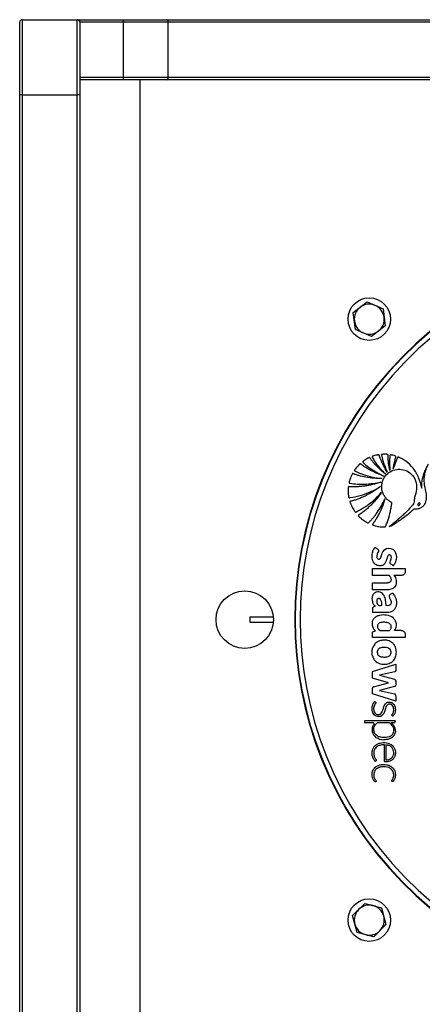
# Paper-space layout 'Wall Base Bracket' of a CAD drawing. Header units: millimetres. Extents: x 2123 to 18395, y 1042 to 15955.
# Tile 26 of 48: x 2878 to 3039, y 12302 to 12695. Entities that reach past the tile are written whole.
import ezdxf

# ---------------------------------------------------------------- set-up
doc = ezdxf.new("R2010")
doc.units = ezdxf.units.MM
doc.layers.add('COMPONENT_GEOMETRY', color=7, linetype='Continuous')
doc.styles.add('SLDTEXTSTYLE1', font='TXT', dxfattribs={"width": 0.75})
doc.dimstyles.new('SLDDIMSTYLE2', dxfattribs={"dimtxt": 100, "dimasz": 6.604, "dimexe": 0, "dimexo": 0.0625, "dimgap": 25, "dimtad": 0, "dimtih": 1, "dimtoh": 1, "dimdec": 0, "dimlfac": 0.5, "dimrnd": 1e-09, "dimzin": 12, "dimdsep": 46, "dimtxsty": 'SLDTEXTSTYLE1', "dimsah": 1, "dimcen": 0.09, "dimadec": 0, "dimazin": 3, "dimtfac": 1, "dimtdec": 3, "dimtofl": 0, "dimtmove": 0, "dimatfit": 3, "dimfxl": 1, "dimfrac": 2, "dimtolj": 1, "dimtzin": 12, "dimarcsym": 0})

# ---------------------------------------------------------------- blocks, each defined once
blk = doc.blocks.new('_D_20')
at = {"layer": 'COMPONENT_GEOMETRY', "color": 7, "ltscale": 2}
for p, q in [((10064.23, 12394.74), (10064.23, 8451.28)), ((2878.37, 12242.92), (2878.37, 8451.28)), ((2878.37, 8457.63), (6323.52, 8457.63)), ((10064.23, 8457.63), (6619.08, 8457.63))]:
    blk.add_line(p, q, dxfattribs=at)
for points in [[(2878.37, 8457.63), (2884.97, 8456.61), (2884.97, 8458.64)], [(10064.23, 8457.63), (10057.62, 8458.64), (10057.62, 8456.61)]]:
    blk.add_solid(points, dxfattribs=at)
at = {"layer": 'COMPONENT_GEOMETRY', "color": 7, "ltscale": 2, "insert": (6323.52, 8507.16), "char_height": 100, "attachment_point": 1, "style": 'SLDTEXTSTYLE1'}
blk.add_mtext('3593', dxfattribs=at)

psp = doc.layouts.new('Wall Base Bracket')

# ---------------------------------------------------------------- linework, layer by layer
at = {"color": 7, "linetype": 'Continuous', "lineweight": 25, "ltscale": 2}
for p, q in [((2879.37, 12695.46), (2879.37, 12665.46)), ((2879.37, 12695.46), (2901.37, 12695.46)), ((2901.37, 12665.46), (2901.37, 12695.46)), ((2901.37, 12695.46), (2902.37, 12695.46)), ((2902.37, 12695.46), (2919.72, 12695.46)), ((2902.37, 12694.46), (2902.37, 12695.46)), ((2919.72, 12695.46), (2936.89, 12695.46)), ((2919.72, 12695.46), (2919.72, 12694.46)), ((2936.89, 12695.46), (3133.53, 12695.46)), ((2878.37, 12665.46), (2878.37, 12694.46)), ((2902.37, 12694.46), (2902.37, 12665.46)), ((2919.72, 12694.46), (2902.37, 12694.46)), ((2919.72, 12694.46), (2919.72, 12672.46)), ((2937.79, 12694.46), (2919.72, 12694.46)), ((2937.79, 12672.46), (2937.79, 12694.46)), ((3134.44, 12694.46), (2937.79, 12694.46)), ((2902.37, 12672.46), (2919.72, 12672.46)), ((2919.72, 12671.46), (2902.37, 12671.46)), ((2919.72, 12672.46), (2937.79, 12672.46)), ((2919.72, 12672.46), (2919.72, 12671.46)), ((2936.89, 12671.46), (2919.72, 12671.46)), ((3133.53, 12671.46), (2936.89, 12671.46)), ((2937.79, 12672.46), (3134.44, 12672.46)), ((2878.37, 12245.46), (2878.37, 12665.46)), ((2879.37, 12665.46), (2878.37, 12665.46)), ((2879.37, 12665.46), (2901.37, 12665.46)), ((2879.37, 12665.46), (2879.37, 12245.46)), ((2901.37, 12245.46), (2901.37, 12665.46)), ((2902.37, 12665.46), (2901.37, 12665.46)), ((2902.37, 12665.46), (2902.37, 12245.46)), ((3011.78, 12578.38), (3017.32, 12582.55)), ((3017.32, 12582.55), (3023.7, 12579.84)), ((3012.63, 12571.5), (3011.78, 12578.38)), ((3023.7, 12579.84), (3024.54, 12572.96)), ((3024.54, 12572.96), (3019, 12568.79)), ((3019, 12568.79), (3012.63, 12571.5)), ((3019.41, 12473.11), (3019.41, 12475.93)), ((3019.41, 12475.93), (3032.54, 12475.93)), ((3032.54, 12475.93), (3032.54, 12474.73)), ((3026.14, 12473.11), (3019.41, 12473.11)), ((3030.92, 12473.11), (3028.02, 12473.11)), ((3019.41, 12467.37), (3019.41, 12470.19)), ((3019.41, 12470.19), (3025.4, 12470.19)), ((3025.4, 12467.37), (3019.41, 12467.37)), ((3026.65, 12465.62), (3027.53, 12466.13)), ((2970.37, 12456.46), (2970.37, 12454.46)), ((2979.82, 12456.46), (2970.37, 12456.46)), ((3025.3, 12458.3), (3019.41, 12458.3)), ((2970.37, 12454.46), (2979.82, 12454.46)), ((3019.88, 12450.75), (3020.6, 12450.97)), ((3030.93, 12451.13), (3028.25, 12451.13)), ((3019.41, 12448.31), (3019.41, 12450.06)), ((3032.54, 12448.31), (3019.41, 12448.31)), ((3032.54, 12449.52), (3032.54, 12448.31)), ((3020.34, 12445.66), (3019.6, 12444.39)), ((3028.43, 12444.88), (3028.3, 12445.11)), ((3019.41, 12434.71), (3028.85, 12437.64)), ((3028.85, 12437.64), (3028.85, 12435.38)), ((3019.41, 12432.52), (3019.41, 12434.71)), ((3025.84, 12430.24), (3019.88, 12431.92)), ((3028.35, 12434.6), (3022.28, 12433.28)), ((3022.28, 12433.28), (3028.29, 12431.58)), ((3019.41, 12425.77), (3019.41, 12428.06)), ((3019.88, 12428.57), (3025.84, 12430.24)), ((3028.29, 12428.75), (3022.26, 12427.13)), ((3022.26, 12427.13), (3028.25, 12425.75)), ((3028.85, 12430.84), (3028.85, 12429.49)), ((3028.84, 12422.9), (3019.41, 12425.77)), ((3028.84, 12425.01), (3028.84, 12422.9)), ((3016.2, 12414.73), (3016.2, 12414.17)), ((3019.72, 12414.17), (3016.2, 12414.17)), ((3028.47, 12415.02), (3016.49, 12415.02)), ((3025.94, 12414.17), (3021.43, 12414.17)), ((3026.84, 12414.17), (3026.83, 12414.18)), ((3028.04, 12414.17), (3026.84, 12414.17)), ((3028.47, 12415.02), (3028.47, 12414.61)), ((3022.18, 12407.68), (3023.93, 12407.44)), ((3024.85, 12405.35), (3024.85, 12399.35)), ((3011.47, 12337.05), (3016.37, 12341.95)), ((3016.37, 12341.95), (3023.06, 12340.15)), ((3013.26, 12330.36), (3011.47, 12337.05)), ((3023.06, 12340.15), (3024.85, 12333.46)), ((3024.85, 12333.46), (3019.95, 12328.56)), ((3019.95, 12328.56), (3013.26, 12330.36))]:
    psp.add_line(p, q, dxfattribs=at)
at = {"color": 8, "linetype": 'Continuous', "lineweight": 25, "ltscale": 2}
psp.add_line((2926.37, 12671.46), (2926.37, 12239.46), dxfattribs=at)
at = {"color": 7, "linetype": 'Continuous', "lineweight": 25, "ltscale": 2, "flags": 128}
psp.add_lwpolyline([(3021.83, 12483.21), (3021.83, 12482.77), (3021.65, 12482.37), (3021.33, 12481.71), (3021.16, 12481.05), (3021.2, 12480.38), (3021.31, 12480.06), (3021.43, 12479.88), (3021.6, 12479.74), (3021.79, 12479.65), (3022.01, 12479.62), (3022.23, 12479.67), (3022.42, 12479.79), (3022.63, 12480.05), (3022.78, 12480.36), (3023.17, 12481.5), (3023.37, 12482.07), (3023.62, 12482.63), (3024.35, 12483.49), (3025.08, 12483.88), (3025.9, 12484.04), (3026.73, 12483.95), (3027.52, 12483.6), (3028.33, 12482.8), (3028.81, 12481.77), (3028.99, 12480.62), (3028.93, 12479.48), (3028.56, 12478.21), (3028.29, 12477.7), (3028.16, 12477.51), (3028.03, 12477.32), (3027.89, 12477.14), (3027.81, 12477.07), (3027.79, 12477.05), (3027.78, 12477.04), (3027.77, 12477.04), (3027.76, 12477.04), (3027.75, 12477.05), (3027.72, 12477.06), (3027.68, 12477.09), (3027.64, 12477.12), (3027.63, 12477.13), (3027.63, 12477.13), (3027.63, 12477.13), (3027.62, 12477.13), (3027.62, 12477.13), (3027.62, 12477.13), (3027.62, 12477.13), (3027.62, 12477.13), (3027.62, 12477.13), (3027.09, 12477.48), (3026.78, 12477.68)], dxfattribs=at)
at = {"color": 7, "linetype": 'Continuous', "lineweight": 25, "ltscale": 4}
for centre, radius in [((3018.16, 12575.67), 8.5), ((2968.37, 12455.46), 11.5), ((3018.16, 12335.25), 8.5)]:
    psp.add_circle(centre, radius, dxfattribs=at)
for centre, radius, start, end in [((2879.37, 12694.46), 1, 90, 180), ((2901.37, 12694.46), 1, 0, 90), ((2936.84, 12694.51), 0.955, 357.2445, 86.9502), ((2936.84, 12672.42), 0.955, 273.0498, 2.7547), ((3138.37, 12455.46), 150, 46.6933, 313.3067), ((3138.37, 12455.46), 149.82, 46.6649, 313.3351), ((3138.37, 12455.46), 147.82, 47.3895, 312.6105), ((3018.16, 12575.67), 6, 66.9721, 126.9721), ((3018.16, 12575.67), 6, 6.9721, 66.9721), ((3018.16, 12575.67), 6, 126.9721, 186.9721), ((3018.16, 12575.67), 6, 186.9721, 246.9721), ((3018.16, 12575.67), 6, 306.9721, 6.9721), ((3018.16, 12575.67), 6, 246.9721, 306.9721), ((3028.09, 12430.84), 0.769, 0, 74.215), ((3028.09, 12429.49), 0.766, 285.0361, 0), ((3028.08, 12425.01), 0.767, 0, 77.0348), ((3016.49, 12414.73), 0.288, 90, 180), ((3019.72, 12413.8), 0.374, 324.0556, 90), ((3025.94, 12413.51), 0.662, 52.0879, 90), ((3028.04, 12414.61), 0.431, 270, 0), ((3018.16, 12335.25), 6, 74.9766, 134.9766), ((3018.16, 12335.25), 6, 14.9766, 74.9766), ((3018.16, 12335.25), 6, 134.9766, 194.9766), ((3018.16, 12335.25), 6, 314.9766, 14.9766), ((3018.16, 12335.25), 6, 194.9766, 254.9766), ((3018.16, 12335.25), 6, 254.9766, 314.9766)]:
    psp.add_arc(centre, radius, start, end, dxfattribs=at)
at = {"color": 7, "linetype": 'Continuous', "lineweight": 25, "ltscale": 2}
for points, knots in [([(3026.36, 12515.16), (3026.19, 12516.09), (3025.9, 12517.59), (3025.73, 12519.42), (3025.67, 12520.49), (3025.65, 12521.06), (3025.67, 12521.35), (3025.62, 12521.48), (3025.55, 12521.53), (3025.5, 12521.55), (3025.38, 12521.57), (3025.11, 12521.61), (3024.6, 12521.63), (3024.03, 12521.61), (3023.54, 12521.59), (3023.29, 12521.58), (3023.17, 12521.56), (3023.12, 12521.54), (3023.08, 12521.51), (3023.04, 12521.45), (3023.03, 12521.34), (3023.09, 12521.09), (3023.23, 12520.5), (3023.52, 12519.35), (3024.17, 12517.23), (3024.9, 12515.56), (3025.38, 12514.45)], [0, 0, 0, 0, 0.173667, 0.277701, 0.336774, 0.369433, 0.380571, 0.39028, 0.39292, 0.395812, 0.399929, 0.415802, 0.444961, 0.493447, 0.520917, 0.534753, 0.538746, 0.542045, 0.544886, 0.547523, 0.554857, 0.56349, 0.595044, 0.666572, 0.779172, 1, 1, 1, 1]), ([(3023.97, 12512.88), (3022.17, 12513.57), (3019.59, 12514.57), (3016.9, 12516.2), (3015.77, 12516.96), (3015.23, 12517.35), (3014.91, 12517.57), (3014.71, 12517.76), (3014.57, 12517.82), (3014.49, 12517.82), (3014.43, 12517.79), (3014.32, 12517.71), (3014.16, 12517.53), (3013.75, 12517.13), (3013.22, 12516.56), (3012.7, 12515.89), (3012.37, 12515.48), (3012.23, 12515.27), (3012.2, 12515.18), (3012.19, 12515.11), (3012.22, 12515.05), (3012.3, 12514.95), (3012.45, 12514.88), (3012.57, 12514.83), (3012.63, 12514.81), (3012.65, 12514.8), (3012.66, 12514.8), (3012.66, 12514.8), (3012.66, 12514.8), (3012.66, 12514.8), (3012.66, 12514.8), (3012.66, 12514.8), (3013.67, 12514.29), (3015.89, 12513.44), (3019.45, 12512.38), (3022.01, 12512.04), (3023.34, 12511.87)], [0, 0, 0, 0, 0.221217, 0.318628, 0.36153, 0.378392, 0.39526, 0.406999, 0.409707, 0.412374, 0.415346, 0.417923, 0.427889, 0.443092, 0.483276, 0.518157, 0.540037, 0.544161, 0.547903, 0.550197, 0.552664, 0.555264, 0.565387, 0.569719, 0.571382, 0.572047, 0.572325, 0.572445, 0.572497, 0.57252, 0.57253, 0.572534, 0.572538, 0.702949, 0.845438, 1, 1, 1, 1]), ([(3024.61, 12513.71), (3023.56, 12514.6), (3021.93, 12515.96), (3020.2, 12517.84), (3019.31, 12518.94), (3018.77, 12519.6), (3018.52, 12520.02), (3018.34, 12520.21), (3018.29, 12520.25), (3018.24, 12520.27), (3018.18, 12520.27), (3018.07, 12520.23), (3017.88, 12520.15), (3017.44, 12519.91), (3016.77, 12519.55), (3016.12, 12519.11), (3015.71, 12518.85), (3015.57, 12518.73), (3015.53, 12518.68), (3015.52, 12518.62), (3015.52, 12518.57), (3015.57, 12518.45), (3015.68, 12518.36), (3015.78, 12518.28), (3015.83, 12518.25), (3015.84, 12518.23), (3015.85, 12518.23), (3015.85, 12518.23), (3015.85, 12518.23), (3015.85, 12518.22), (3015.85, 12518.22), (3015.85, 12518.22), (3016.91, 12517.13), (3019.57, 12515.21), (3022.44, 12513.69), (3023.97, 12512.88)], [0, 0, 0, 0, 0.181563, 0.281452, 0.336766, 0.368324, 0.39543, 0.400295, 0.402716, 0.404776, 0.406735, 0.410779, 0.419527, 0.434462, 0.477332, 0.519899, 0.538335, 0.541449, 0.544399, 0.546346, 0.54884, 0.551627, 0.562442, 0.56711, 0.56892, 0.56965, 0.569956, 0.570088, 0.570146, 0.570171, 0.570182, 0.570187, 0.57019, 0.771131, 1, 1, 1, 1]), ([(3025.38, 12514.45), (3024.83, 12515.37), (3023.96, 12516.85), (3023.08, 12518.77), (3022.59, 12519.99), (3022.31, 12520.71), (3022.18, 12521.13), (3022.13, 12521.3), (3022.08, 12521.37), (3022.05, 12521.39), (3022, 12521.42), (3021.93, 12521.43), (3021.79, 12521.4), (3021.59, 12521.37), (3021.27, 12521.31), (3020.73, 12521.18), (3020.12, 12521.03), (3019.64, 12520.88), (3019.43, 12520.79), (3019.35, 12520.74), (3019.32, 12520.68), (3019.31, 12520.59), (3019.34, 12520.49), (3019.4, 12520.39), (3019.45, 12520.32), (3019.48, 12520.27), (3019.5, 12520.25), (3019.5, 12520.24), (3019.5, 12520.23), (3019.5, 12520.23), (3019.5, 12520.23), (3019.5, 12520.23), (3019.51, 12520.23), (3020.06, 12519.02), (3021.78, 12516.81), (3023.64, 12514.77), (3024.61, 12513.71)], [0, 0, 0, 0, 0.165667, 0.266278, 0.325785, 0.370092, 0.385201, 0.39415, 0.396289, 0.398331, 0.400329, 0.40485, 0.409546, 0.422041, 0.435841, 0.460922, 0.507787, 0.532655, 0.538534, 0.542969, 0.546556, 0.550022, 0.555764, 0.56218, 0.567863, 0.570218, 0.571206, 0.57163, 0.571814, 0.571894, 0.57193, 0.571945, 0.571952, 0.571958, 0.777413, 1, 1, 1, 1]), ([(3027.76, 12515.77), (3027.85, 12516.35), (3028.01, 12517.4), (3028.31, 12518.73), (3028.52, 12519.6), (3028.67, 12520.09), (3028.75, 12520.4), (3028.84, 12520.62), (3028.84, 12520.77), (3028.82, 12520.82), (3028.78, 12520.86), (3028.55, 12521.01), (3028.06, 12521.12), (3027.49, 12521.25), (3027.06, 12521.34), (3026.82, 12521.39), (3026.66, 12521.4), (3026.58, 12521.4), (3026.52, 12521.36), (3026.48, 12521.3), (3026.44, 12521.16), (3026.41, 12520.82), (3026.32, 12520.11), (3026.23, 12518.18), (3026.31, 12516.47), (3026.36, 12515.16)], [0, 0, 0, 0, 0.127698, 0.23016, 0.296705, 0.322542, 0.341877, 0.367198, 0.371042, 0.374711, 0.378669, 0.383492, 0.434305, 0.485478, 0.510406, 0.531464, 0.538702, 0.544566, 0.549073, 0.554075, 0.560071, 0.580208, 0.62816, 0.714057, 1, 1, 1, 1]), ([(3039.12, 12508.06), (3038.78, 12509.48), (3038.1, 12512.31), (3035.96, 12516.05), (3033.49, 12518.41), (3031.66, 12519.6), (3030.83, 12520.04), (3030.42, 12520.24), (3030.13, 12520.36), (3029.92, 12520.48), (3029.74, 12520.53), (3029.65, 12520.51), (3029.56, 12520.45), (3029.48, 12520.32), (3029.41, 12520.16), (3029.35, 12520), (3029.19, 12519.61), (3028.83, 12518.83), (3028.3, 12517.47), (3027.96, 12516.39), (3027.76, 12515.77)], [0, 0, 0, 0, 0.202229, 0.40583, 0.591312, 0.672978, 0.708933, 0.723066, 0.737203, 0.751345, 0.758346, 0.76153, 0.764796, 0.773005, 0.782354, 0.789654, 0.796108, 0.841429, 0.909395, 1, 1, 1, 1]), ([(3023.34, 12511.87), (3021.15, 12511.96), (3018, 12512.08), (3014.53, 12512.93), (3013.05, 12513.37), (3012.34, 12513.62), (3011.91, 12513.74), (3011.63, 12513.91), (3011.46, 12513.89), (3011.35, 12513.82), (3011.2, 12513.53), (3010.95, 12512.94), (3010.61, 12512.14), (3010.34, 12511.32), (3010.19, 12510.74), (3010.09, 12510.41), (3010.06, 12510.25), (3010.08, 12510.14), (3010.17, 12510.07), (3010.26, 12510.04), (3010.35, 12510.03), (3010.4, 12510.02), (3010.42, 12510.02), (3010.44, 12510.02), (3010.44, 12510.02), (3010.44, 12510.02), (3010.44, 12510.02), (3010.44, 12510.02), (3010.44, 12510.02), (3012.37, 12509.74), (3016.55, 12509.39), (3020.66, 12510.12), (3022.84, 12510.51)], [0, 0, 0, 0, 0.225553, 0.324917, 0.368667, 0.38586, 0.403056, 0.414898, 0.417663, 0.420662, 0.427984, 0.450146, 0.487433, 0.517652, 0.539746, 0.549342, 0.553136, 0.557092, 0.560364, 0.563982, 0.567438, 0.568972, 0.56964, 0.569931, 0.570058, 0.570115, 0.570139, 0.57015, 0.570155, 0.570159, 0.77153, 1, 1, 1, 1]), ([(3024.26, 12492.54), (3024.33, 12492.53), (3024.42, 12492.53), (3024.54, 12492.56), (3024.6, 12492.62), (3024.67, 12492.76), (3024.83, 12493.17), (3025.22, 12494.05), (3025.9, 12495.96), (3026.52, 12498.2), (3026.94, 12500.22), (3027.05, 12501.36), (3027.23, 12501.95), (3027.13, 12502.31), (3026.96, 12502.43), (3026.6, 12502.62), (3025.92, 12503.01), (3025.3, 12503.56), (3024.85, 12504.05), (3024.39, 12504.6), (3023.57, 12505.91), (3022.97, 12508.17), (3023.31, 12510.84), (3024.56, 12513.11), (3026.5, 12514.81), (3029.01, 12515.7), (3031.85, 12515.61), (3034.54, 12514.3), (3036.62, 12511.81), (3037.31, 12508.48), (3036.82, 12505.93), (3036.29, 12504.29), (3036.12, 12503.46), (3036.09, 12502.6), (3035.94, 12501.75), (3035.36, 12501.12), (3034.96, 12500.62), (3034.68, 12500.31), (3034.55, 12500.17), (3034.49, 12500.11), (3034.47, 12500.08), (3034.46, 12500.07), (3034.45, 12500.06), (3034.45, 12500.06), (3034.45, 12500.06), (3034.06, 12499.63), (3033.26, 12498.8), (3032.02, 12497.6), (3030.73, 12496.44), (3029.41, 12495.31), (3028.08, 12494.21), (3026.98, 12493.33), (3026.33, 12492.82), (3026.13, 12492.67)], [0, 0, 0, 0, 0.003297, 0.004451, 0.006013, 0.007636, 0.011934, 0.027751, 0.05586, 0.112253, 0.143271, 0.15814, 0.169338, 0.172814, 0.176034, 0.179185, 0.193339, 0.214276, 0.219972, 0.226844, 0.249998, 0.295821, 0.339794, 0.380454, 0.421963, 0.465245, 0.509563, 0.559447, 0.609406, 0.66537, 0.721796, 0.736556, 0.751316, 0.763526, 0.779318, 0.792631, 0.805356, 0.811072, 0.813587, 0.814694, 0.815181, 0.815395, 0.815489, 0.815531, 0.815549, 0.815563, 0.844179, 0.872842, 0.901542, 0.930254, 0.95894, 0.98755, 1, 1, 1, 1]), ([(3026.13, 12492.67), (3026.43, 12492.77), (3026.93, 12492.94), (3027.62, 12493.38), (3028.47, 12493.9), (3029.74, 12494.74), (3031.48, 12495.98), (3033.26, 12497.36), (3034.71, 12498.57), (3035.52, 12499.26), (3035.87, 12499.6), (3035.98, 12499.69), (3036.04, 12499.73), (3036.08, 12499.77), (3036.09, 12499.79), (3036.13, 12499.81), (3036.19, 12499.81), (3036.28, 12499.79), (3036.45, 12499.76), (3036.68, 12499.76), (3036.91, 12499.76), (3037.05, 12499.77), (3037.11, 12499.77), (3037.14, 12499.77), (3037.15, 12499.77), (3037.15, 12499.77), (3037.16, 12499.77), (3037.16, 12499.77), (3037.16, 12499.77), (3037.58, 12499.81), (3038.42, 12500), (3039.53, 12500.65), (3040.35, 12501.53), (3041.06, 12502.95), (3041.2, 12505.06), (3040.54, 12507.78), (3040.09, 12510.33), (3040.17, 12512.61), (3040.48, 12514.16), (3040.86, 12515.47), (3041.26, 12516.56), (3041.55, 12517.24), (3041.73, 12517.59), (3041.75, 12517.63)], [0, 0, 0, 0, 0.02822, 0.047024, 0.072189, 0.117124, 0.182914, 0.263094, 0.318189, 0.351119, 0.358364, 0.361518, 0.363967, 0.364769, 0.365681, 0.366458, 0.368426, 0.370883, 0.374355, 0.383843, 0.39149, 0.394855, 0.396335, 0.396987, 0.397274, 0.3974, 0.397455, 0.397479, 0.39749, 0.397499, 0.435527, 0.473257, 0.509719, 0.541957, 0.613525, 0.690941, 0.79256, 0.84284, 0.893244, 0.933507, 0.964789, 0.996042, 1, 1, 1, 1]), ([(3041.75, 12517.63), (3041.39, 12517.02), (3040.67, 12515.79), (3039.83, 12513.81), (3039.23, 12511.75), (3039.02, 12509.97), (3039.04, 12508.74), (3039.1, 12508.23), (3039.12, 12508.06)], [0, 0, 0, 0, 0.209784, 0.422933, 0.635761, 0.846743, 0.951153, 1, 1, 1, 1]), ([(3022.84, 12510.51), (3022.27, 12510.32), (3021.15, 12509.93), (3019.42, 12509.47), (3017.67, 12509.1), (3015.91, 12508.83), (3014.13, 12508.66), (3012.34, 12508.58), (3011.04, 12508.63), (3010.24, 12508.63), (3010.01, 12508.68), (3009.87, 12508.65), (3009.82, 12508.6), (3009.76, 12508.49), (3009.76, 12507.97), (3009.68, 12506.99), (3009.76, 12505.76), (3009.87, 12504.86), (3009.94, 12504.43), (3009.99, 12504.31), (3010.04, 12504.26), (3010.12, 12504.22), (3010.22, 12504.21), (3010.34, 12504.23), (3010.43, 12504.25), (3010.5, 12504.26), (3010.52, 12504.26), (3010.53, 12504.27), (3010.54, 12504.27), (3010.54, 12504.27), (3010.54, 12504.27), (3010.54, 12504.27), (3010.54, 12504.27), (3011.87, 12504.48), (3014.6, 12505.05), (3018.7, 12506.48), (3021.3, 12507.93), (3022.64, 12508.68)], [0, 0, 0, 0, 0.057426, 0.114826, 0.172212, 0.229592, 0.286977, 0.344377, 0.401806, 0.412893, 0.421478, 0.424076, 0.425858, 0.427738, 0.436263, 0.474569, 0.523369, 0.554574, 0.56231, 0.564903, 0.567089, 0.56915, 0.572812, 0.576881, 0.580591, 0.582187, 0.582872, 0.58317, 0.5833, 0.583357, 0.583382, 0.583394, 0.583398, 0.583402, 0.713102, 0.851978, 1, 1, 1, 1]), ([(3022.64, 12508.68), (3020.67, 12507.32), (3017.83, 12505.36), (3014.38, 12503.96), (3012.86, 12503.43), (3012.07, 12503.19), (3011.36, 12502.96), (3010.85, 12502.87), (3010.58, 12502.78), (3010.47, 12502.72), (3010.42, 12502.6), (3010.47, 12502.35), (3010.66, 12501.95), (3010.95, 12501.16), (3011.39, 12500.27), (3011.86, 12499.44), (3012.24, 12498.91), (3012.4, 12498.59), (3012.56, 12498.47), (3012.69, 12498.43), (3013.02, 12498.58), (3013.57, 12498.89), (3014.29, 12499.26), (3015.03, 12499.69), (3015.89, 12500.2), (3017.01, 12500.94), (3018.71, 12502.17), (3020.8, 12503.92), (3022.25, 12505.5), (3022.98, 12506.28)], [0, 0, 0, 0, 0.226719, 0.326617, 0.352802, 0.378996, 0.4052, 0.423578, 0.427975, 0.432067, 0.43542, 0.439009, 0.45551, 0.47762, 0.518825, 0.549936, 0.567789, 0.580796, 0.58381, 0.586672, 0.592895, 0.616517, 0.647493, 0.669087, 0.698685, 0.742291, 0.796476, 0.898237, 1, 1, 1, 1]), ([(3022.98, 12506.28), (3022.65, 12505.81), (3022, 12504.86), (3020.92, 12503.51), (3019.77, 12502.21), (3018.56, 12500.98), (3017.28, 12499.81), (3015.93, 12498.73), (3014.81, 12497.83), (3014.02, 12497.42), (3013.8, 12497.18), (3013.77, 12497.13), (3013.77, 12497.04), (3013.82, 12496.95), (3014.09, 12496.61), (3014.54, 12496.27), (3015.18, 12495.71), (3015.83, 12495.22), (3016.46, 12494.8), (3016.92, 12494.52), (3017.24, 12494.35), (3017.48, 12494.18), (3017.68, 12494.1), (3017.8, 12494.12), (3017.98, 12494.24), (3018.21, 12494.54), (3018.59, 12494.93), (3019.03, 12495.41), (3019.63, 12496.09), (3020.41, 12497.05), (3021.63, 12498.69), (3023.07, 12500.93), (3023.98, 12502.84), (3024.44, 12503.8)], [0, 0, 0, 0, 0.05771, 0.11539, 0.173053, 0.230709, 0.288371, 0.346051, 0.403765, 0.431524, 0.433822, 0.435859, 0.437913, 0.441817, 0.446383, 0.480892, 0.497729, 0.531857, 0.561892, 0.573691, 0.58549, 0.597662, 0.603357, 0.606247, 0.609835, 0.624207, 0.643874, 0.663907, 0.689821, 0.73464, 0.787656, 0.89382, 1, 1, 1, 1]), ([(3024.44, 12503.8), (3024.06, 12502.6), (3023.34, 12500.33), (3022.04, 12497.64), (3020.98, 12495.81), (3020.23, 12494.63), (3019.74, 12493.95), (3019.46, 12493.57), (3019.45, 12493.48), (3019.45, 12493.43), (3019.5, 12493.36), (3019.58, 12493.3), (3019.71, 12493.26), (3019.94, 12493.2), (3020.28, 12493.09), (3021.14, 12492.86), (3022.46, 12492.6), (3023.66, 12492.56), (3024.26, 12492.54)], [0, 0, 0, 0, 0.229182, 0.431712, 0.540852, 0.613251, 0.685771, 0.694462, 0.697029, 0.701156, 0.704892, 0.711452, 0.71865, 0.729129, 0.755851, 0.782573, 0.891294, 1, 1, 1, 1]), ([(3038.34, 12502.19), (3038.31, 12502.2), (3038.26, 12502.22), (3038.14, 12502.22), (3038, 12502.16), (3037.85, 12502.02), (3037.72, 12501.83), (3037.63, 12501.63), (3037.59, 12501.43), (3037.61, 12501.27), (3037.67, 12501.17), (3037.71, 12501.14), (3037.74, 12501.12)], [0, 0, 0, 0, 0.054152, 0.106748, 0.220928, 0.354229, 0.49977, 0.645411, 0.778973, 0.893411, 0.946016, 1, 1, 1, 1]), ([(3037.74, 12501.12), (3037.76, 12501.11), (3037.81, 12501.09), (3037.9, 12501.09), (3037.98, 12501.11), (3038.09, 12501.18), (3038.22, 12501.3), (3038.35, 12501.48), (3038.44, 12501.68), (3038.48, 12501.88), (3038.46, 12502.04), (3038.4, 12502.14), (3038.36, 12502.17), (3038.34, 12502.19)], [0, 0, 0, 0, 0.054061, 0.106541, 0.161593, 0.221253, 0.354546, 0.500178, 0.645922, 0.779483, 0.893725, 0.946164, 1, 1, 1, 1]), ([(3026.78, 12477.68), (3026.71, 12477.72), (3026.59, 12477.82), (3026.49, 12478.02), (3026.46, 12478.24), (3026.52, 12478.72), (3026.89, 12479.35), (3027.04, 12480.13), (3026.98, 12480.7), (3026.86, 12481.02), (3026.65, 12481.25), (3026.38, 12481.36), (3026.08, 12481.36), (3025.72, 12481.16), (3025.44, 12480.67), (3025.22, 12479.91), (3024.93, 12478.94), (3024.55, 12478.12), (3024.07, 12477.56), (3023.68, 12477.25), (3023.13, 12477.03), (3022.47, 12476.94), (3021.74, 12477.02), (3020.98, 12477.31), (3020.32, 12477.78), (3019.76, 12478.5), (3019.37, 12479.46), (3019.22, 12480.58), (3019.28, 12481.66), (3019.54, 12482.76), (3019.87, 12483.61), (3020.25, 12484.1), (3020.35, 12484.27), (3020.4, 12484.31), (3020.42, 12484.31), (3020.45, 12484.31), (3020.5, 12484.31), (3020.59, 12484.27), (3020.71, 12484.18), (3020.9, 12484.03), (3021.19, 12483.85), (3021.59, 12483.64), (3021.75, 12483.36), (3021.83, 12483.21)], [0, 0, 0, 0, 0.011232, 0.021027, 0.030771, 0.041185, 0.086899, 0.130076, 0.148188, 0.165146, 0.177277, 0.190132, 0.203885, 0.216549, 0.246148, 0.277538, 0.326313, 0.385862, 0.400693, 0.426997, 0.454023, 0.481187, 0.517987, 0.555064, 0.591537, 0.628693, 0.67989, 0.732012, 0.784237, 0.827478, 0.888451, 0.90755, 0.914117, 0.915018, 0.915944, 0.916985, 0.918229, 0.923434, 0.929635, 0.939467, 0.956213, 0.977297, 1, 1, 1, 1]), ([(3032.54, 12474.73), (3032.51, 12474.48), (3032.45, 12474.01), (3032.01, 12473.48), (3031.49, 12473.16), (3031.11, 12473.13), (3030.92, 12473.11)], [0, 0, 0, 0, 0.283704, 0.557917, 0.775024, 1, 1, 1, 1]), ([(3028.02, 12473.11), (3028.23, 12472.84), (3028.66, 12472.3), (3028.96, 12471.3), (3029.03, 12470.28), (3028.81, 12469.26), (3028.25, 12468.38), (3027.13, 12467.54), (3026.1, 12467.44), (3025.4, 12467.37)], [0, 0, 0, 0, 0.125362, 0.250199, 0.375861, 0.501046, 0.6263, 0.751146, 1, 1, 1, 1]), ([(3026.14, 12473.11), (3026.31, 12472.89), (3026.63, 12472.5), (3026.85, 12471.87), (3026.89, 12471.31), (3026.79, 12470.87), (3026.54, 12470.54), (3026.22, 12470.31), (3025.81, 12470.22), (3025.53, 12470.2), (3025.4, 12470.19)], [0, 0, 0, 0, 0.200751, 0.371354, 0.491268, 0.615204, 0.694597, 0.793686, 0.90454, 1, 1, 1, 1]), ([(3024.92, 12461.05), (3024.87, 12461.74), (3024.77, 12463.13), (3024.3, 12464.84), (3023.47, 12465.99), (3022.53, 12466.54), (3021.46, 12466.61), (3020.55, 12466.33), (3019.89, 12465.82), (3019.41, 12465.01), (3019.15, 12463.89), (3019.33, 12462.59), (3019.83, 12461.54), (3020.29, 12460.98), (3020.49, 12460.74)], [0, 0, 0, 0, 0.1432445, 0.2862998, 0.3585624, 0.42973, 0.5016521, 0.5733303, 0.6211795, 0.6688826, 0.7652222, 0.8510934, 0.9344252, 1, 1, 1, 1]), ([(3023.25, 12461.05), (3023.23, 12461.53), (3023.21, 12462.2), (3022.98, 12463.03), (3022.77, 12463.46), (3022.49, 12463.73), (3022.22, 12463.86), (3021.92, 12463.88), (3021.62, 12463.83), (3021.38, 12463.69), (3021.17, 12463.38), (3021.11, 12462.88), (3021.15, 12462.26), (3021.33, 12461.87), (3021.43, 12461.67)], [0, 0, 0, 0, 0.235346, 0.328382, 0.417623, 0.466597, 0.514368, 0.562572, 0.611928, 0.656748, 0.699406, 0.787981, 0.894127, 1, 1, 1, 1]), ([(3026.65, 12465.62), (3026.58, 12465.56), (3026.42, 12465.46), (3026.26, 12465.24), (3026.17, 12464.98), (3026.13, 12464.43), (3026.59, 12463.7), (3026.87, 12462.83), (3026.89, 12462.1), (3026.71, 12461.6), (3026.36, 12461.27), (3025.77, 12461.01), (3025.27, 12461.03), (3024.92, 12461.05)], [0, 0, 0, 0, 0.043692, 0.087033, 0.130804, 0.173871, 0.347702, 0.52064, 0.60943, 0.697902, 0.762046, 0.837472, 1, 1, 1, 1]), ([(3027.53, 12466.13), (3028.02, 12465.4), (3029, 12463.93), (3029.17, 12461.64), (3028.62, 12459.97), (3027.75, 12458.98), (3026.58, 12458.39), (3025.73, 12458.33), (3025.3, 12458.3)], [0, 0, 0, 0, 0.25137, 0.506554, 0.630313, 0.753414, 0.876806, 1, 1, 1, 1]), ([(3020.49, 12460.74), (3020.34, 12460.69), (3020.02, 12460.57), (3019.61, 12460.36), (3019.43, 12459.98), (3019.4, 12459.61), (3019.4, 12459.04), (3019.41, 12458.6), (3019.41, 12458.3)], [0, 0, 0, 0, 0.153808, 0.342505, 0.433346, 0.55862, 0.702767, 1, 1, 1, 1]), ([(3023.25, 12461.05), (3023.01, 12461.05), (3022.6, 12461.06), (3022.09, 12460.97), (3021.81, 12461.15), (3021.63, 12461.36), (3021.51, 12461.55), (3021.43, 12461.67)], [0, 0, 0, 0, 0.336357, 0.602343, 0.685154, 0.789571, 1, 1, 1, 1]), ([(3028.25, 12451.13), (3028.45, 12451.43), (3028.83, 12451.99), (3029.06, 12452.97), (3029.02, 12454.04), (3028.59, 12455.17), (3027.42, 12456.6), (3025.11, 12457.44), (3022.74, 12457.31), (3020.93, 12456.73), (3019.9, 12455.84), (3019.3, 12454.71), (3019.22, 12453.41), (3019.6, 12452.05), (3020.27, 12451.33), (3020.6, 12450.97)], [0, 0, 0, 0, 0.055259, 0.105084, 0.152353, 0.221467, 0.289225, 0.434772, 0.581098, 0.654681, 0.726143, 0.788399, 0.848465, 0.92497, 1, 1, 1, 1]), ([(3019.41, 12450.06), (3019.41, 12450.15), (3019.42, 12450.32), (3019.53, 12450.53), (3019.69, 12450.68), (3019.82, 12450.73), (3019.88, 12450.75)], [0, 0, 0, 0, 0.299403, 0.563238, 0.771186, 1, 1, 1, 1]), ([(3021.67, 12453.7), (3021.59, 12453.56), (3021.43, 12453.28), (3021.4, 12452.77), (3021.48, 12452.28), (3021.67, 12451.84), (3021.91, 12451.49), (3022.21, 12451.13), (3022.81, 12451.13), (3024.15, 12451.13), (3025.36, 12451.13), (3026.31, 12451.13)], [0, 0, 0, 0, 0.069768, 0.142093, 0.215677, 0.285557, 0.344021, 0.404727, 0.476993, 0.588012, 1, 1, 1, 1]), ([(3026.31, 12451.13), (3026.44, 12451.27), (3026.69, 12451.53), (3026.9, 12452.03), (3026.98, 12452.57), (3026.91, 12453.16), (3026.56, 12453.74), (3025.71, 12454.27), (3024.38, 12454.47), (3023.09, 12454.4), (3022.13, 12454.12), (3021.82, 12453.84), (3021.67, 12453.7)], [0, 0, 0, 0, 0.067035, 0.13386, 0.200695, 0.268057, 0.35526, 0.441722, 0.633831, 0.8463, 0.924416, 1, 1, 1, 1]), ([(3030.93, 12451.13), (3031.17, 12451.1), (3031.64, 12451.04), (3032.16, 12450.61), (3032.48, 12450.09), (3032.52, 12449.71), (3032.54, 12449.52)], [0, 0, 0, 0, 0.283708, 0.557917, 0.775026, 1, 1, 1, 1]), ([(3027.69, 12445.91), (3027.18, 12446.3), (3026.13, 12447.08), (3024.14, 12447.36), (3022.19, 12447.06), (3021.03, 12446.37), (3020.58, 12445.92), (3020.58, 12445.91)], [0, 0, 0, 0, 0.244686, 0.498213, 0.7526768, 0.9982374, 1, 1, 1, 1]), ([(3019.36, 12441.28), (3019.29, 12441.87), (3019.16, 12442.93), (3019.47, 12443.94), (3019.6, 12444.39)], [0, 0, 0, 0, 0.5636447, 1, 1, 1, 1]), ([(3019.36, 12441.28), (3019.49, 12440.84), (3019.74, 12439.98), (3020.64, 12438.72), (3022.18, 12437.81), (3024.14, 12437.5), (3026.09, 12437.81), (3027.81, 12438.83), (3028.8, 12440.52), (3029.12, 12442.47), (3028.81, 12443.74), (3028.65, 12444.39)], [0, 0, 0, 0, 0.083124, 0.164854, 0.282005, 0.403608, 0.525316, 0.642843, 0.759976, 0.877271, 1, 1, 1, 1]), ([(3020.34, 12445.66), (3020.38, 12445.71), (3020.46, 12445.79), (3020.54, 12445.88), (3020.58, 12445.91)], [0, 0, 0, 0, 0.5595889, 1, 1, 1, 1]), ([(3026.51, 12443.61), (3026.2, 12443.84), (3025.56, 12444.32), (3024.21, 12444.37), (3023.08, 12444.32), (3022.19, 12444.01), (3021.69, 12443.62), (3021.4, 12443.05), (3021.37, 12442.63), (3021.35, 12442.41)], [0, 0, 0, 0, 0.177979, 0.367099, 0.61157, 0.706367, 0.804228, 0.900755, 1, 1, 1, 1]), ([(3021.35, 12442.41), (3021.37, 12442.17), (3021.41, 12441.68), (3021.79, 12441.13), (3022.25, 12440.84), (3022.68, 12440.68), (3023.58, 12440.5), (3024.6, 12440.44), (3025.65, 12440.67), (3026.3, 12440.98), (3026.77, 12441.55), (3026.94, 12442.26), (3026.9, 12443), (3026.64, 12443.41), (3026.51, 12443.61)], [0, 0, 0, 0, 0.081417, 0.162242, 0.213219, 0.264534, 0.315639, 0.520137, 0.601386, 0.678844, 0.757651, 0.838976, 0.920889, 1, 1, 1, 1]), ([(3027.69, 12445.91), (3027.82, 12445.78), (3028.04, 12445.53), (3028.22, 12445.24), (3028.3, 12445.11)], [0, 0, 0, 0, 0.558378, 1, 1, 1, 1]), ([(3028.43, 12444.88), (3028.48, 12444.79), (3028.56, 12444.63), (3028.62, 12444.46), (3028.65, 12444.39)], [0, 0, 0, 0, 0.555954, 1, 1, 1, 1]), ([(3028.85, 12435.38), (3028.84, 12435.27), (3028.82, 12435.08), (3028.69, 12434.83), (3028.54, 12434.69), (3028.43, 12434.62), (3028.38, 12434.6), (3028.35, 12434.6)], [0, 0, 0, 0, 0.317781, 0.593543, 0.841545, 0.928542, 1, 1, 1, 1]), ([(3019.88, 12431.92), (3019.8, 12431.95), (3019.65, 12432), (3019.5, 12432.16), (3019.42, 12432.34), (3019.41, 12432.46), (3019.41, 12432.52)], [0, 0, 0, 0, 0.302016, 0.564406, 0.770932, 1, 1, 1, 1]), ([(3019.88, 12428.57), (3019.81, 12428.55), (3019.67, 12428.51), (3019.52, 12428.39), (3019.42, 12428.23), (3019.41, 12428.12), (3019.41, 12428.06)], [0, 0, 0, 0, 0.300103, 0.558345, 0.763089, 1, 1, 1, 1]), ([(3020.95, 12416.86), (3020.67, 12417.01), (3020.11, 12417.32), (3019.56, 12418.14), (3019.28, 12419.06), (3019.22, 12420.03), (3019.37, 12420.99), (3019.66, 12421.72), (3019.95, 12422.2), (3020.14, 12422.44), (3020.26, 12422.6), (3020.32, 12422.68), (3020.35, 12422.7), (3020.36, 12422.71), (3020.37, 12422.71), (3020.4, 12422.7), (3020.46, 12422.65), (3020.6, 12422.55), (3020.78, 12422.45), (3020.82, 12422.3), (3020.82, 12422.21), (3020.78, 12422.1), (3020.72, 12422.02), (3020.67, 12421.96), (3020.65, 12421.93), (3020.64, 12421.92), (3020.63, 12421.91), (3020.63, 12421.91), (3020.63, 12421.91), (3020.63, 12421.91), (3020.63, 12421.91), (3020.63, 12421.91), (3020.3, 12421.49), (3019.85, 12420.5), (3019.86, 12419.12), (3020.34, 12418.17), (3020.95, 12417.64), (3021.72, 12417.4), (3022.56, 12417.52), (3023.16, 12418.15), (3023.57, 12419.08), (3023.89, 12420.33), (3024.34, 12421.55), (3025.13, 12422.29), (3025.85, 12422.52), (3026.55, 12422.49), (3027.21, 12422.27), (3027.8, 12421.83), (3028.26, 12421.19), (3028.53, 12420.43), (3028.62, 12419.66), (3028.59, 12418.81), (3028.4, 12417.99), (3028.05, 12417.37), (3027.83, 12417.03), (3027.71, 12416.91), (3027.67, 12416.88), (3027.64, 12416.87), (3027.62, 12416.87), (3027.51, 12416.91), (3027.42, 12416.98), (3027.34, 12417.05)], [0, 0, 0, 0, 0.0342373, 0.0673256, 0.1012011, 0.1359257, 0.1705259, 0.2037157, 0.2183303, 0.2298151, 0.236233, 0.2395695, 0.2401386, 0.2405685, 0.2408297, 0.2411133, 0.243357, 0.2495361, 0.2597281, 0.2630388, 0.2660662, 0.2691163, 0.274461, 0.2768192, 0.2778346, 0.2782747, 0.2784669, 0.2785514, 0.2785883, 0.2786046, 0.2786116, 0.2786148, 0.2786174, 0.3344856, 0.3908106, 0.4187063, 0.445826, 0.474063, 0.5028122, 0.5310467, 0.5612266, 0.6108306, 0.6687898, 0.6966306, 0.7229047, 0.7463592, 0.7700558, 0.7959329, 0.8240664, 0.852264, 0.8808, 0.9062487, 0.9424684, 0.9684943, 0.982247, 0.9849151, 0.9869383, 0.9878633, 0.9884616, 0.9891621, 1, 1, 1, 1]), ([(3027.34, 12417.05), (3027.32, 12417.06), (3027.29, 12417.08), (3027.25, 12417.13), (3027.22, 12417.19), (3027.22, 12417.27), (3027.28, 12417.54), (3027.61, 12417.88), (3027.8, 12418.4), (3027.94, 12418.95), (3027.98, 12419.64), (3027.85, 12420.47), (3027.46, 12421.12), (3027.01, 12421.47), (3026.63, 12421.64), (3026.23, 12421.7), (3025.75, 12421.63), (3025.26, 12421.29), (3024.77, 12420.5), (3024.45, 12419.35), (3024.07, 12417.9), (3023.35, 12417.21), (3022.98, 12416.86)], [0, 0, 0, 0, 0.005665, 0.010602, 0.015221, 0.022266, 0.030024, 0.086911, 0.133975, 0.169674, 0.231566, 0.306759, 0.381454, 0.416521, 0.45116, 0.485181, 0.518824, 0.571644, 0.630343, 0.750483, 0.875235, 1, 1, 1, 1]), ([(3022.98, 12416.86), (3022.83, 12416.8), (3022.49, 12416.65), (3021.78, 12416.62), (3021.27, 12416.77), (3020.95, 12416.86)], [0, 0, 0, 0, 0.245085, 0.528778, 1, 1, 1, 1]), ([(3020.03, 12413.58), (3019.89, 12413.39), (3019.66, 12413.08), (3019.4, 12412.48), (3019.26, 12411.76), (3019.25, 12410.88), (3019.58, 12409.65), (3020.22, 12408.94), (3020.65, 12408.46)], [0, 0, 0, 0, 0.12087, 0.20658, 0.341115, 0.503027, 0.667689, 1, 1, 1, 1]), ([(3026.35, 12414.03), (3026.87, 12413.53), (3027.66, 12412.77), (3027.98, 12411.33), (3027.82, 12410.2), (3027.21, 12409.13), (3025.73, 12408.36), (3024.14, 12408.27), (3022.53, 12408.41), (3021.36, 12408.85), (3020.39, 12409.76), (3019.97, 12410.92), (3019.94, 12412.09), (3020.3, 12413.08), (3020.86, 12413.76), (3021.26, 12414.06), (3021.43, 12414.17)], [0, 0, 0, 0, 0.119879, 0.180274, 0.241841, 0.310164, 0.37791, 0.514936, 0.573811, 0.649827, 0.722501, 0.790954, 0.853169, 0.915803, 0.965847, 1, 1, 1, 1]), ([(3026.83, 12414.18), (3027.13, 12413.94), (3027.65, 12413.52), (3028.01, 12412.95), (3028.16, 12412.71)], [0, 0, 0, 0, 0.562723, 1, 1, 1, 1]), ([(3028.63, 12410.89), (3028.57, 12411.39), (3028.51, 12412.02), (3028.23, 12412.58), (3028.16, 12412.71)], [0, 0, 0, 0, 0.7776031, 1, 1, 1, 1]), ([(3022.18, 12407.68), (3021.88, 12407.79), (3021.33, 12407.97), (3020.86, 12408.31), (3020.65, 12408.46)], [0, 0, 0, 0, 0.557714, 1, 1, 1, 1]), ([(3027.46, 12408.37), (3026.86, 12408.05), (3025.75, 12407.45), (3024.5, 12407.44), (3023.93, 12407.44)], [0, 0, 0, 0, 0.545096, 1, 1, 1, 1]), ([(3027.46, 12408.37), (3027.68, 12408.59), (3028.12, 12409.05), (3028.47, 12409.81), (3028.56, 12410.3), (3028.6, 12410.49)], [0, 0, 0, 0, 0.382512, 0.771945, 1, 1, 1, 1]), ([(3028.63, 12410.89), (3028.62, 12410.82), (3028.62, 12410.68), (3028.6, 12410.55), (3028.6, 12410.49)], [0, 0, 0, 0, 0.559967, 1, 1, 1, 1]), ([(3024.29, 12405.4), (3023.79, 12405.38), (3022.78, 12405.33), (3021.49, 12404.89), (3020.63, 12404.16), (3020.22, 12403.46), (3019.97, 12402.6), (3019.94, 12401.68), (3020.13, 12400.79), (3020.38, 12400.14), (3020.67, 12399.71), (3020.89, 12399.4), (3020.94, 12399.21), (3020.93, 12399.09), (3020.87, 12399.01), (3020.77, 12398.92), (3020.68, 12398.87), (3020.61, 12398.79), (3020.59, 12398.78), (3020.57, 12398.77), (3020.56, 12398.78), (3020.54, 12398.79), (3020.5, 12398.82), (3020.45, 12398.87), (3020.41, 12398.92), (3020.38, 12398.95), (3020.37, 12398.96), (3020.37, 12398.96), (3020.37, 12398.96), (3020.37, 12398.96), (3020.37, 12398.96), (3020.36, 12398.96), (3020.36, 12398.96), (3020.2, 12399.11), (3019.95, 12399.5), (3019.57, 12400.3), (3019.26, 12401.4), (3019.31, 12402.29), (3019.33, 12402.74)], [0, 0, 0, 0, 0.1074467, 0.2134966, 0.2834831, 0.3426089, 0.3826022, 0.4732625, 0.5337413, 0.5753989, 0.6191233, 0.6448717, 0.6535663, 0.6615483, 0.6701228, 0.6735254, 0.6891146, 0.6929592, 0.6941918, 0.6952452, 0.6963061, 0.6977036, 0.7004944, 0.7065013, 0.7122563, 0.7142176, 0.7149065, 0.7151699, 0.7152778, 0.7153239, 0.7153436, 0.7153526, 0.7153562, 0.7153592, 0.7628267, 0.8103754, 0.9052289, 1, 1, 1, 1]), ([(3019.33, 12402.74), (3019.42, 12403.15), (3019.59, 12403.94), (3020.32, 12404.94), (3021.29, 12405.68), (3022.88, 12406.27), (3025.06, 12406.39), (3027.39, 12405.46), (3028.56, 12403.56), (3028.71, 12401.82), (3028.33, 12400.59), (3027.87, 12399.9), (3027.29, 12399.32), (3026.53, 12398.88), (3025.66, 12398.64), (3025.09, 12398.58), (3024.67, 12398.54), (3024.46, 12398.57), (3024.35, 12398.66), (3024.3, 12398.75), (3024.28, 12398.96), (3024.26, 12399.42), (3024.3, 12400.07), (3024.29, 12400.96), (3024.3, 12401.93), (3024.29, 12403.05), (3024.29, 12404.17), (3024.29, 12404.95), (3024.29, 12405.36), (3024.29, 12405.4)], [0, 0, 0, 0, 0.046957, 0.091804, 0.13694, 0.183846, 0.282794, 0.38056, 0.452316, 0.524836, 0.572886, 0.595668, 0.618185, 0.666323, 0.693127, 0.720561, 0.731374, 0.740912, 0.744113, 0.747417, 0.751658, 0.767656, 0.800048, 0.825979, 0.868467, 0.910955, 0.953444, 0.995932, 1, 1, 1, 1]), ([(3024.85, 12399.35), (3025.25, 12399.38), (3026.05, 12399.44), (3027.15, 12400.01), (3027.86, 12401.06), (3028.03, 12402.28), (3027.8, 12403.46), (3027.13, 12404.48), (3026.07, 12405.13), (3025.26, 12405.28), (3024.85, 12405.35)], [0, 0, 0, 0, 0.124214, 0.247776, 0.374538, 0.501893, 0.623019, 0.743732, 0.871568, 1, 1, 1, 1]), ([(3024.85, 12399.35), (3025.25, 12399.38), (3026.05, 12399.44), (3027.15, 12400.01), (3027.86, 12401.06), (3028.03, 12402.28), (3027.8, 12403.46), (3027.13, 12404.48), (3026.07, 12405.13), (3025.26, 12405.28), (3024.85, 12405.35)], [0, 0, 0, 0, 0.124214, 0.247776, 0.374538, 0.501893, 0.623019, 0.743732, 0.871568, 1, 1, 1, 1]), ([(3020.62, 12390.54), (3020.61, 12390.53), (3020.59, 12390.53), (3020.56, 12390.52), (3020.54, 12390.52), (3020.52, 12390.53), (3020.5, 12390.55), (3020.43, 12390.62), (3020.32, 12390.72), (3020.21, 12390.84), (3020.14, 12390.92), (3020.11, 12390.96), (3020.1, 12390.98), (3020.09, 12390.98), (3020.09, 12390.99), (3020.09, 12390.99), (3020.09, 12390.99), (3020.09, 12390.99), (3019.89, 12391.26), (3019.55, 12391.85), (3019.29, 12392.84), (3019.25, 12393.86), (3019.49, 12395.17), (3020.47, 12396.6), (3022.12, 12397.34), (3023.66, 12397.55), (3025, 12397.46), (3026.36, 12397.1), (3027.61, 12396.26), (3028.43, 12394.96), (3028.64, 12393.71), (3028.58, 12392.53), (3028.31, 12391.67), (3027.92, 12391.07), (3027.76, 12390.79), (3027.61, 12390.68), (3027.56, 12390.65), (3027.55, 12390.64), (3027.54, 12390.64), (3027.53, 12390.64), (3027.52, 12390.65), (3027.51, 12390.66), (3027.42, 12390.73), (3027.33, 12390.8), (3027.25, 12390.85)], [0, 0, 0, 0, 0.001925, 0.003204, 0.004194, 0.005094, 0.006322, 0.009266, 0.018658, 0.028273, 0.032505, 0.034367, 0.035186, 0.035546, 0.035705, 0.035775, 0.035805, 0.035819, 0.03583, 0.084128, 0.133516, 0.183, 0.231293, 0.325446, 0.419885, 0.485304, 0.550425, 0.612608, 0.688659, 0.762973, 0.828202, 0.870155, 0.93421, 0.955086, 0.973814, 0.980779, 0.981612, 0.982216, 0.982672, 0.983038, 0.983475, 0.984049, 0.986175, 1, 1, 1, 1]), ([(3027.25, 12390.85), (3027.23, 12390.88), (3027.19, 12390.92), (3027.16, 12391), (3027.16, 12391.09), (3027.19, 12391.2), (3027.36, 12391.43), (3027.58, 12391.77), (3027.81, 12392.35), (3027.96, 12393.06), (3027.93, 12393.81), (3027.75, 12394.57), (3027.38, 12395.26), (3026.73, 12395.87), (3025.41, 12396.57), (3023.66, 12396.72), (3021.85, 12396.33), (3020.75, 12395.63), (3020.14, 12394.64), (3019.93, 12393.72), (3019.96, 12392.95), (3020.08, 12392.49), (3020.18, 12392.19), (3020.32, 12391.88), (3020.54, 12391.44), (3020.87, 12391.17), (3020.95, 12390.95), (3020.96, 12390.88), (3020.93, 12390.81), (3020.86, 12390.72), (3020.77, 12390.62), (3020.67, 12390.56), (3020.62, 12390.54)], [0, 0, 0, 0, 0.005727, 0.010392, 0.014635, 0.021189, 0.028431, 0.06432, 0.090811, 0.135438, 0.187371, 0.21842, 0.269205, 0.318569, 0.368688, 0.525398, 0.605831, 0.684211, 0.741875, 0.79985, 0.843757, 0.87417, 0.88074, 0.89832, 0.93228, 0.964359, 0.968345, 0.972157, 0.97626, 0.981046, 0.991376, 1, 1, 1, 1])]:
    psp.add_open_spline(points, degree=3, knots=knots, dxfattribs=at)

# ---------------------------------------------------------------- dimensions: what is measured, and where the dimension line sits
at = {"layer": 'COMPONENT_GEOMETRY', "color": 7, "ltscale": 2}
dim = psp.add_linear_dim(base=(10064.23, 8457.63), p1=(2878.37, 12245.46), p2=(10064.23, 12397.28), dimstyle='SLDDIMSTYLE2', dxfattribs=at)
dim.commit()
dim.dimension.update_dxf_attribs({"geometry": '_D_20', "text_midpoint": (6471.3, 8457.63), "dimtype": 160})

doc.saveas('drawing.dxf')
